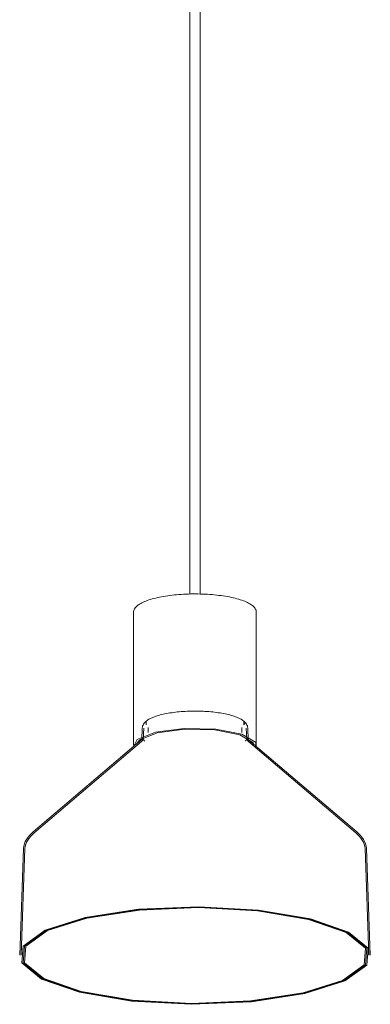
# Model space of a CAD drawing. Header units: millimetres. Extents: x -4228 to 3571, y -1135 to 7565.
# Tile 2 of 6: x -630 to -430, y -1135 to -574. Entities that reach past the tile are written whole.
import ezdxf

# ---------------------------------------------------------------- set-up
doc = ezdxf.new("R2010")
doc.units = ezdxf.units.MM
doc.layers.add('E-LITE-EQPM', color=7, linetype='Continuous', lineweight=20)

# ---------------------------------------------------------------- blocks, each defined once
blk = doc.blocks.new('68593-3L_ 68594-3L KOMBO200 - 64314-54-3L CONGA Black_White pendant lamp ø450-3L-747466-00 Isometrico PDF')
at = {"layer": 'E-LITE-EQPM', "color": 253, "lineweight": 15, "true_color": 0xaaaaaa}
for p, q in [((3402.98, -325.64), (3402.98, -901.4)), ((3408.98, -901.41), (3408.98, -330.17)), ((3370.97, -911.72), (3370.97, -987.64)), ((3440.97, -987.64), (3440.97, -911.72)), ((3378.23, -974.1), (3378.23, -976.02)), ((3379.29, -977.56), (3379.29, -980.34)), ((3432.72, -980.34), (3432.72, -977.56)), ((3433.77, -976.02), (3433.77, -974.1)), ((3434.41, -975.59), (3434.09, -975.2)), ((3434.41, -975.59), (3434.09, -975.2)), ((3375.93, -977.81), (3375.69, -984.46)), ((3376.73, -977.84), (3376.49, -984.49)), ((3435.52, -984.49), (3435.28, -977.84)), ((3436.32, -984.46), (3436.08, -977.81)), ((3376.34, -983.72), (3313.69, -1037.05)), ((3376.86, -984.33), (3314.21, -1037.66)), ((3371.05, -988.22), (3373.07, -984.32)), ((3372.6, -986.84), (3374.48, -984.46)), ((3497.8, -1037.66), (3435.15, -984.33)), ((3498.32, -1037.05), (3435.67, -983.72)), ((3308.22, -1046.58), (3306.01, -1107.34)), ((3309.02, -1046.61), (3306.81, -1107.34)), ((3505.2, -1107.34), (3502.99, -1046.61)), ((3506, -1107.34), (3503.79, -1046.58))]:
    blk.add_line(p, q, dxfattribs=at)
for points in [[(3440.97, -911.72, 0), (3440.94, -911.2, 0), (3440.83, -910.7, 0), (3440.65, -910.2, 0), (3440.41, -909.73, 0), (3440.11, -909.27, 0), (3439.76, -908.84, 0), (3439.36, -908.41, 0), (3438.91, -908.01, 0), (3438.41, -907.61, 0), (3437.86, -907.23, 0), (3437.26, -906.86, 0), (3436.62, -906.5, 0), (3435.94, -906.15, 0), (3435.21, -905.81, 0), (3434.43, -905.48, 0), (3433.62, -905.16, 0), (3432.76, -904.86, 0), (3431.86, -904.56, 0), (3430.92, -904.27, 0), (3429.94, -904, 0), (3428.93, -903.73, 0), (3427.88, -903.48, 0), (3426.8, -903.24, 0), (3425.68, -903.02, 0), (3424.54, -902.8, 0), (3423.36, -902.6, 0), (3422.16, -902.41, 0), (3420.94, -902.24, 0), (3419.68, -902.08, 0), (3418.41, -901.93, 0), (3417.12, -901.8, 0), (3415.81, -901.69, 0), (3414.49, -901.58, 0), (3413.15, -901.5, 0), (3411.81, -901.42, 0), (3410.45, -901.37, 0), (3409.08, -901.32, 0), (3407.71, -901.3, 0), (3406.34, -901.28, 0), (3404.97, -901.29, 0), (3403.6, -901.31, 0), (3402.23, -901.34, 0), (3400.87, -901.39, 0), (3399.52, -901.45, 0), (3398.17, -901.53, 0), (3396.84, -901.63, 0), (3395.53, -901.74, 0), (3394.23, -901.86, 0), (3392.94, -902, 0), (3391.68, -902.15, 0), (3390.44, -902.32, 0), (3389.23, -902.5, 0), (3388.04, -902.69, 0), (3386.88, -902.9, 0), (3385.74, -903.12, 0), (3384.64, -903.35, 0), (3383.58, -903.6, 0), (3382.54, -903.85, 0), (3381.55, -904.12, 0), (3380.59, -904.4, 0), (3379.67, -904.69, 0), (3378.79, -905, 0), (3377.95, -905.31, 0), (3377.15, -905.63, 0), (3376.4, -905.97, 0), (3375.69, -906.31, 0), (3375.02, -906.66, 0), (3374.4, -907.03, 0), (3373.83, -907.4, 0), (3373.38, -907.73, 0)], [(3370.97, -911.72, 0), (3371.01, -911.2, 0), (3371.12, -910.7, 0), (3371.3, -910.2, 0), (3371.54, -909.73, 0), (3371.83, -909.27, 0), (3372.18, -908.84, 0), (3372.59, -908.41, 0), (3373.04, -908.01, 0), (3373.38, -907.73, 0)], [(3375.93, -977.81, 0), (3375.99, -977.21, 0), (3376.14, -976.63, 0), (3376.36, -976.09, 0), (3376.63, -975.58, 0), (3376.96, -975.1, 0), (3377.33, -974.66, 0), (3377.74, -974.25, 0), (3378.19, -973.86, 0), (3378.67, -973.49, 0), (3379.18, -973.15, 0), (3379.73, -972.81, 0), (3380.31, -972.49, 0), (3380.93, -972.19, 0), (3381.58, -971.89, 0), (3382.26, -971.61, 0), (3382.97, -971.34, 0), (3383.72, -971.07, 0), (3384.5, -970.82, 0), (3385.31, -970.58, 0), (3386.14, -970.35, 0), (3387.01, -970.13, 0), (3387.9, -969.92, 0), (3388.82, -969.72, 0), (3389.77, -969.53, 0), (3390.74, -969.36, 0), (3391.73, -969.19, 0), (3392.74, -969.04, 0), (3393.77, -968.89, 0), (3394.82, -968.76, 0), (3395.89, -968.64, 0), (3396.78, -968.55, 0)], [(3436.08, -977.81, 0), (3436.01, -977.21, 0), (3435.87, -976.63, 0), (3435.65, -976.09, 0), (3435.38, -975.58, 0), (3435.05, -975.1, 0), (3434.68, -974.66, 0), (3434.27, -974.25, 0), (3433.82, -973.86, 0), (3433.34, -973.49, 0), (3432.83, -973.15, 0), (3432.28, -972.81, 0), (3431.69, -972.49, 0), (3431.08, -972.19, 0), (3430.43, -971.89, 0), (3429.75, -971.61, 0), (3429.03, -971.34, 0), (3428.29, -971.07, 0), (3427.51, -970.82, 0), (3426.7, -970.58, 0), (3425.87, -970.35, 0), (3425, -970.13, 0), (3424.11, -969.92, 0), (3423.19, -969.72, 0), (3422.24, -969.53, 0), (3421.27, -969.36, 0), (3420.28, -969.19, 0), (3419.27, -969.04, 0), (3418.24, -968.89, 0), (3417.19, -968.76, 0), (3416.12, -968.64, 0), (3415.03, -968.54, 0), (3413.94, -968.44, 0), (3412.83, -968.36, 0), (3411.71, -968.29, 0), (3410.58, -968.23, 0), (3409.45, -968.19, 0), (3408.31, -968.15, 0), (3407.17, -968.14, 0), (3406.02, -968.13, 0), (3404.88, -968.13, 0), (3403.74, -968.15, 0), (3402.6, -968.19, 0), (3401.46, -968.23, 0), (3400.33, -968.29, 0), (3399.22, -968.36, 0), (3398.11, -968.44, 0), (3397.01, -968.53, 0), (3396.78, -968.55, 0)], [(3373.07, -984.32, 0), (3383.44, -980.18, 0), (3399.85, -978.04, 0), (3417.9, -978.48, 0), (3432.75, -981.36, 0), (3440.43, -985.93, 0), (3440.89, -988.09, 0)], [(3374.48, -984.46, 0), (3384.4, -980.5, 0), (3400.11, -978.45, 0), (3417.39, -978.87, 0), (3431.6, -981.63, 0), (3438.96, -986.01, 0), (3439.31, -986.71, 0)], [(3375.69, -984.46, 0), (3375.69, -984.48, 0), (3375.68, -984.49, 0)], [(3376.42, -984.79, 0), (3376.44, -984.76, 0), (3376.51, -984.68, 0), (3376.63, -984.55, 0), (3376.81, -984.37, 0), (3376.86, -984.33, 0)], [(3376.49, -984.49, 0), (3376.47, -984.63, 0), (3376.45, -984.73, 0), (3376.43, -984.79, 0), (3376.42, -984.79, 0)], [(3377.1, -985.21, 0), (3377.13, -985.18, 0), (3377.21, -985.09, 0), (3377.36, -984.96, 0), (3377.38, -984.94, 0)], [(3434.91, -985.21, 0), (3434.88, -985.18, 0), (3434.8, -985.09, 0), (3434.65, -984.96, 0), (3434.63, -984.94, 0)], [(3435.59, -984.79, 0), (3435.57, -984.76, 0), (3435.5, -984.68, 0), (3435.38, -984.55, 0), (3435.2, -984.37, 0), (3435.15, -984.33, 0)], [(3435.52, -984.49, 0), (3435.54, -984.63, 0), (3435.56, -984.73, 0), (3435.58, -984.79, 0), (3435.59, -984.79, 0)], [(3436.32, -984.46, 0), (3436.32, -984.48, 0), (3436.32, -984.49, 0)], [(3308.22, -1046.58, 0), (3308.37, -1045.22, 0), (3308.7, -1043.88, 0), (3309.22, -1042.58, 0), (3309.9, -1041.32, 0), (3310.75, -1040.1, 0), (3311.74, -1038.92, 0), (3312.87, -1037.78, 0), (3313.69, -1037.05, 0)], [(3309.02, -1046.61, 0), (3309.15, -1045.36, 0), (3309.46, -1044.13, 0), (3309.94, -1042.92, 0), (3310.58, -1041.74, 0), (3311.38, -1040.59, 0), (3312.33, -1039.46, 0), (3313.42, -1038.36, 0), (3314.21, -1037.66, 0)], [(3309.02, -1046.61, 0), (3309.15, -1045.36, 0), (3309.46, -1044.13, 0), (3309.94, -1042.92, 0), (3310.58, -1041.74, 0), (3311.38, -1040.59, 0), (3312.33, -1039.46, 0), (3313.42, -1038.36, 0), (3314.21, -1037.66, 0)], [(3502.99, -1046.61, 0), (3502.86, -1045.36, 0), (3502.55, -1044.13, 0), (3502.07, -1042.92, 0), (3501.42, -1041.74, 0), (3500.63, -1040.59, 0), (3499.68, -1039.46, 0), (3498.59, -1038.36, 0), (3497.8, -1037.66, 0)], [(3502.99, -1046.61, 0), (3502.86, -1045.36, 0), (3502.55, -1044.13, 0), (3502.07, -1042.92, 0), (3501.42, -1041.74, 0), (3500.63, -1040.59, 0), (3499.68, -1039.46, 0), (3498.59, -1038.36, 0), (3497.8, -1037.66, 0)], [(3503.79, -1046.58, 0), (3503.64, -1045.22, 0), (3503.31, -1043.88, 0), (3502.79, -1042.58, 0), (3502.1, -1041.32, 0), (3501.26, -1040.1, 0), (3500.27, -1038.92, 0), (3499.13, -1037.78, 0), (3498.32, -1037.05, 0)], [(3438.21, -1133.99, 0), (3403.89, -1135.46, 0), (3369.82, -1133.58, 0), (3340.12, -1128.57, 0), (3318.36, -1121.03, 0), (3307.18, -1111.88, 0), (3307.91, -1102.21, 0), (3320.48, -1093.19, 0), (3343.36, -1085.91, 0), (3373.8, -1081.26, 0)], [(3437.95, -1133.78, 0), (3403.91, -1135.24, 0), (3370.11, -1133.38, 0), (3340.65, -1128.4, 0), (3319.06, -1120.93, 0), (3307.97, -1111.84, 0), (3308.7, -1102.25, 0), (3321.16, -1093.31, 0), (3343.86, -1086.09, 0), (3374.05, -1081.47, 0)], [(3437.95, -1133.78, 0), (3403.91, -1135.24, 0), (3370.11, -1133.38, 0), (3340.65, -1128.4, 0), (3319.06, -1120.93, 0), (3307.97, -1111.84, 0), (3308.7, -1102.25, 0), (3321.16, -1093.31, 0), (3343.86, -1086.09, 0), (3374.05, -1081.47, 0)], [(3437.7, -1133.56, 0), (3403.92, -1135.02, 0), (3370.4, -1133.17, 0), (3341.17, -1128.24, 0), (3319.77, -1120.82, 0), (3308.76, -1111.81, 0), (3309.48, -1102.29, 0), (3321.85, -1093.42, 0), (3344.36, -1086.26, 0), (3374.31, -1081.68, 0)], [(3373.8, -1081.26, 0), (3408.12, -1079.78, 0), (3442.19, -1081.66, 0), (3471.89, -1086.67, 0), (3493.65, -1094.21, 0), (3504.83, -1103.37, 0), (3504.1, -1113.04, 0), (3491.53, -1122.05, 0), (3468.65, -1129.33, 0), (3438.21, -1133.99, 0)], [(3374.05, -1081.47, 0), (3408.1, -1080, 0), (3441.9, -1081.87, 0), (3471.36, -1086.84, 0), (3492.94, -1094.32, 0), (3504.04, -1103.4, 0), (3503.31, -1112.99, 0), (3490.85, -1121.94, 0), (3468.15, -1129.16, 0), (3437.95, -1133.78, 0)], [(3374.05, -1081.47, 0), (3408.1, -1080, 0), (3441.9, -1081.87, 0), (3471.36, -1086.84, 0), (3492.94, -1094.32, 0), (3504.04, -1103.4, 0), (3503.31, -1112.99, 0), (3490.85, -1121.94, 0), (3468.15, -1129.16, 0), (3437.95, -1133.78, 0)], [(3374.31, -1081.68, 0), (3408.09, -1080.22, 0), (3441.61, -1082.07, 0), (3470.83, -1087.01, 0), (3492.24, -1094.42, 0), (3503.25, -1103.43, 0), (3502.53, -1112.95, 0), (3490.16, -1121.82, 0), (3467.65, -1128.98, 0), (3437.7, -1133.56, 0)]]:
    blk.add_polyline3d(points, dxfattribs=at)

msp = doc.modelspace()

# ---------------------------------------------------------------- block references
at = {"layer": 'E-LITE-EQPM', "color": 253, "lineweight": 15, "true_color": 0xaaaaaa}
msp.add_blockref('68593-3L_ 68594-3L KOMBO200 - 64314-54-3L CONGA Black_White pendant lamp ø450-3L-747466-00 Isometrico PDF', (-3935.59, 0), dxfattribs=at)

doc.saveas('drawing.dxf')
